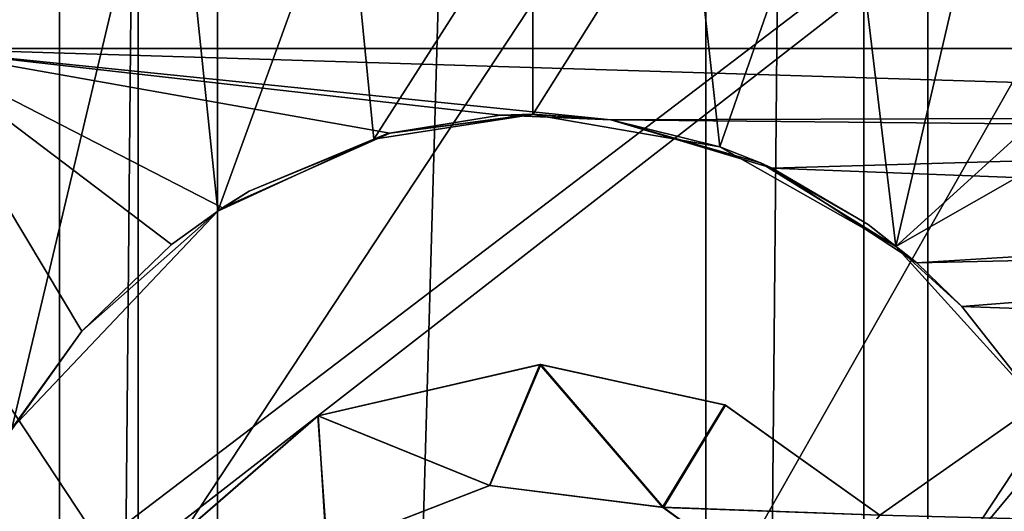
# Model space of a CAD drawing. Extents: x -3 to 104, y -79 to 161.
# Tile 121 of 203: x 51.69 to 59.17, y 54.89 to 58.63. Entities that reach past the tile are written whole.
import ezdxf

# ---------------------------------------------------------------- set-up
doc = ezdxf.new("R2010")
doc.units = 0
doc.header["$MEASUREMENT"] = 0

msp = doc.modelspace()

# ---------------------------------------------------------------- linework, layer by layer
for points in [[(51.990002, 130, -10.3), (48.279999, 0, -10.3), (48.279999, 130, -10.3)], [(51.990002, 0, -10.3), (48.279999, 0, -10.3), (51.990002, 130, -10.3)], [(51.990002, 0, -71.599998), (51.990002, 130, -71.599998), (53.189999, 130, -71.599998)], [(53.189999, 0, -71.599998), (51.990002, 0, -71.599998), (53.189999, 130, -71.599998)], [(51.990002, 130, -71.599998), (51.990002, 0, -10.3), (51.990002, 130, -10.3)], [(51.990002, 0, -71.599998), (51.990002, 0, -10.3), (51.990002, 130, -71.599998)], [(56.900002, 130, -10.3), (53.189999, 0, -10.3), (53.189999, 130, -10.3)], [(56.900002, 0, -10.3), (53.189999, 0, -10.3), (56.900002, 130, -10.3)], [(53.189999, 130, -10.3), (53.189999, 0, -71.599998), (53.189999, 130, -71.599998)], [(53.189999, 0, -10.3), (53.189999, 0, -71.599998), (53.189999, 130, -10.3)], [(56.900002, 0, -71.599998), (56.900002, 130, -71.599998), (58.099998, 130, -71.599998)], [(58.099998, 0, -71.599998), (56.900002, 0, -71.599998), (58.099998, 130, -71.599998)], [(56.900002, 130, -71.599998), (56.900002, 0, -10.3), (56.900002, 130, -10.3)], [(56.900002, 0, -71.599998), (56.900002, 0, -10.3), (56.900002, 130, -71.599998)], [(61.810001, 130, -10.3), (58.099998, 0, -10.3), (58.099998, 130, -10.3)], [(61.810001, 0, -10.3), (58.099998, 0, -10.3), (61.810001, 130, -10.3)], [(58.099998, 130, -10.3), (58.099998, 0, -71.599998), (58.099998, 130, -71.599998)], [(58.099998, 0, -10.3), (58.099998, 0, -71.599998), (58.099998, 130, -10.3)], [(39.471001, 29.076, 0.1), (39.238899, 116.759003, 0.1), (60.471001, 126.727997, 0.1)], [(39.471001, 29.076, 0.1), (60.471001, 126.727997, 0.1), (60.471001, 19.228001, 0.1)], [(39.528702, 112.523003), (39.528702, 23.4326), (96.9217, 124.593002)], [(39.528702, 23.4326), (96.9217, 5.4074), (96.9217, 124.593002)], [(5.1713, 6.7213, -72.699997), (95.428703, 123.278999, -72.699997), (5.1713, 123.278999, -72.699997)], [(5.1713, 6.7213, -72.699997), (95.428703, 6.7213, -72.699997), (95.428703, 123.278999, -72.699997)], [(37.971001, 29.478001, 18.9), (72.336403, 70.811302, 18.9), (9.6776, 87.4431, 18.9)], [(72.509804, 70.052002, 54.099998), (9.6776, 22.179501, 54.099998), (9.6776, 87.4431, 54.099998)], [(53.037399, 83.789101, -74.699997), (45.1115, 38.364899, -74.699997), (50.609001, 83.800003, -74.699997)], [(53.037399, 83.789101, -74.699997), (45.672901, 38.094601, -74.699997), (45.1115, 38.364899, -74.699997)], [(53.037399, 83.789101, -74.699997), (69.927101, 38.094601, -74.699997), (45.672901, 38.094601, -74.699997)], [(60.995499, 83.774101, -74.699997), (69.927101, 38.094601, -74.699997), (53.037399, 83.789101, -74.699997)], [(72.509804, 70.052002, 18.9), (72.336403, 70.811302, 18.9), (37.971001, 29.478001, 18.9)], [(72.509804, 70.052002, 54.099998), (10.1631, 21.570601, 54.099998), (9.6776, 22.179501, 54.099998)], [(72.509804, 21.570601, 54.099998), (10.1631, 21.570601, 54.099998), (72.509804, 70.052002, 54.099998)], [(39.238899, 29.196899, 18.9), (72.509804, 70.052002, 18.9), (37.971001, 29.478001, 18.9)], [(72.9953, 69.4431, 18.9), (72.509804, 70.052002, 18.9), (39.238899, 29.196899, 18.9)], [(80.207298, 56.689499, 18.9), (72.9953, 69.4431, 18.9), (39.238899, 29.196899, 18.9)], [(52.586399, 54.2113, 55.700001), (52.586399, 63.311298, 55.700001), (46.586399, 63.311298, 55.700001)], [(46.586399, 54.2113, 55.700001), (52.586399, 54.2113, 55.700001), (46.586399, 63.311298, 55.700001)], [(52.586399, 54.2113, 55.700001), (58.586399, 63.311298, 55.700001), (52.586399, 63.311298, 55.700001)], [(52.586399, 54.2113, 55.700001), (58.586399, 54.2113, 55.700001), (58.586399, 63.311298, 55.700001)], [(58.586399, 54.2113, 55.700001), (64.586403, 54.2113, 55.700001), (64.586403, 63.311298, 55.700001)], [(58.586399, 54.2113, 55.700001), (64.586403, 63.311298, 55.700001), (58.586399, 63.311298, 55.700001)], [(59.520901, 61.959, 70.703003), (57.932899, 60.3195, 70.787102), (58.341301, 56.9058, 70.867104)], [(59.520901, 61.959, 70.703003), (58.341301, 56.9058, 70.867104), (63.745998, 61.811798, 70.620598)], [(47.466499, 61.874599, 70.863899), (46.341202, 56.905899, 71.011597), (51.745998, 61.811798, 70.824097)], [(46.341202, 56.905899, 71.011597), (52.8358, 60.609699, 70.8535), (51.745998, 61.811798, 70.824097)], [(58.341301, 56.9058, 70.867104), (64.835701, 60.609798, 70.6381), (63.745998, 61.811798, 70.620598)], [(46.341202, 56.905899, 71.011597), (47.426701, 55.710701, 71.0252), (52.8358, 60.609699, 70.8535)], [(47.426701, 55.710701, 71.0252), (51.629002, 55.522202, 70.988197), (52.8358, 60.609699, 70.8535)], [(52.8358, 60.609699, 70.8535), (51.629002, 55.522202, 70.988197), (53.193001, 57.174, 70.939796)], [(52.8358, 60.609699, 70.8535), (53.193001, 57.174, 70.939796), (54.1665, 59.858101, 70.859299)], [(58.341301, 56.9058, 70.867104), (59.426701, 55.710701, 70.868797), (64.835701, 60.609798, 70.6381)], [(56.770199, 59.7939, 70.822304), (57.006401, 57.663502, 70.873802), (57.932899, 60.3195, 70.787102)], [(57.932899, 60.3195, 70.787102), (57.006401, 57.663502, 70.873802), (58.341301, 56.9058, 70.867104)], [(54.1665, 59.858101, 70.859299), (53.193001, 57.174, 70.939796), (54.376999, 57.720501, 70.912102)], [(54.1665, 59.858101, 70.859299), (54.376999, 57.720501, 70.912102), (55.586399, 59.613499, 70.845001)], [(56.770199, 59.7939, 70.822304), (55.586399, 57.908699, 70.889702), (57.006401, 57.663502, 70.873802)], [(55.586399, 59.613499, 70.845001), (55.586399, 57.908699, 70.889702), (56.770199, 59.7939, 70.822304)], [(55.586399, 59.613499, 70.845001), (54.376999, 57.720501, 70.912102), (55.586399, 57.908699, 70.889702)], [(79.018997, 59.511299, 66.900002), (20.6143, 58.411301, 66.900002), (19.783899, 58.846901, 66.900002)], [(79.018997, 58.411301, 66.900002), (20.6143, 58.411301, 66.900002), (79.018997, 59.511299, 66.900002)], [(79.018997, 58.411301, 66.900002), (50.873001, 58.411301, 69.286697), (20.6143, 58.411301, 66.900002)], [(52.84, 56.9221, 69.297798), (50.873001, 58.411301, 69.286697), (53.226799, 57.200901, 69.287102)], [(53.226799, 57.200901, 69.287102), (50.873001, 58.411301, 69.286697), (54.500198, 57.7682, 69.257103)], [(54.500198, 57.7682, 69.257103), (50.873001, 58.411301, 69.286697), (55.3386, 57.9044, 69.241898)], [(55.3386, 57.9044, 69.241898), (50.873001, 58.411301, 69.286697), (56.177299, 57.8694, 69.230103)], [(56.177299, 57.8694, 69.230103), (50.873001, 58.411301, 69.286697), (67.3386, 57.9044, 68.998901)], [(67.3386, 57.9044, 68.998901), (50.873001, 58.411301, 69.286697), (79.012398, 58.411301, 68.624397)], [(52.84, 56.9221, 69.297798), (52.158798, 56.2616, 69.319), (50.873001, 58.411301, 69.286697)], [(52.158798, 56.2616, 69.319), (51.606998, 55.4869, 69.3386), (50.873001, 58.411301, 69.286697)], [(79.012398, 58.411301, 68.624397), (50.873001, 58.411301, 69.286697), (79.018997, 58.411301, 66.900002)], [(54.480301, 57.763401, 70.208199), (55.586399, 57.908699, 70.889702), (54.376999, 57.720501, 70.912102)], [(54.480301, 57.763401, 70.208199), (55.586399, 57.911201, 70.188698), (55.586399, 57.908699, 70.889702)], [(54.480301, 57.763401, 70.208199), (55.3386, 57.9044, 69.241898), (55.586399, 57.911201, 70.188698)], [(54.500198, 57.7682, 69.257103), (55.3386, 57.9044, 69.241898), (54.480301, 57.763401, 70.208199)], [(55.3386, 57.9044, 69.241898), (56.177299, 57.8694, 69.230103), (55.586399, 57.911201, 70.188698)], [(55.586399, 57.911201, 70.188698), (56.177299, 57.8694, 70.180603), (55.586399, 57.908699, 70.889702)], [(55.586399, 57.911201, 70.188698), (56.177299, 57.8694, 69.230103), (56.177299, 57.8694, 70.180603)], [(56.177299, 57.8694, 70.180603), (57.006401, 57.663502, 70.873802), (55.586399, 57.908699, 70.889702)], [(66.500198, 57.7682, 69.0233), (56.177299, 57.8694, 69.230103), (67.3386, 57.9044, 68.998901)], [(57.403198, 57.5019, 69.218597), (56.177299, 57.8694, 69.230103), (66.500198, 57.7682, 69.0233)], [(56.177299, 57.8694, 70.180603), (57.313999, 57.542702, 70.1698), (57.006401, 57.663502, 70.873802)], [(56.177299, 57.8694, 69.230103), (57.313999, 57.542702, 70.1698), (56.177299, 57.8694, 70.180603)], [(56.177299, 57.8694, 69.230103), (57.403198, 57.5019, 69.218597), (57.313999, 57.542702, 70.1698)], [(53.226799, 57.200901, 69.287102), (54.500198, 57.7682, 69.257103), (53.4305, 57.325298, 70.232101)], [(53.4305, 57.325298, 70.232101), (54.500198, 57.7682, 69.257103), (54.480301, 57.763401, 70.208199)], [(53.4305, 57.325298, 70.232101), (54.480301, 57.763401, 70.208199), (54.376999, 57.720501, 70.912102)], [(65.226799, 57.200901, 69.067101), (57.403198, 57.5019, 69.218597), (66.500198, 57.7682, 69.0233)], [(53.4305, 57.325298, 70.232101), (54.376999, 57.720501, 70.912102), (53.193001, 57.174, 70.939796)], [(57.313999, 57.542702, 70.1698), (58.341301, 56.9058, 70.867104), (57.006401, 57.663502, 70.873802)], [(57.313999, 57.542702, 70.1698), (58.131802, 57.0742, 70.1661), (58.341301, 56.9058, 70.867104)], [(57.313999, 57.542702, 70.1698), (57.403198, 57.5019, 69.218597), (58.131802, 57.0742, 70.1661)], [(58.501499, 56.7808, 69.215202), (57.403198, 57.5019, 69.218597), (65.226799, 57.200901, 69.067101)], [(57.403198, 57.5019, 69.218597), (58.501499, 56.7808, 69.215202), (58.131802, 57.0742, 70.1661)], [(53.226799, 57.200901, 70.237503), (53.4305, 57.325298, 70.232101), (53.193001, 57.174, 70.939796)], [(53.226799, 57.200901, 70.237503), (53.226799, 57.200901, 69.287102), (53.4305, 57.325298, 70.232101)], [(51.629002, 55.522202, 70.988197), (52.158798, 56.2616, 70.269402), (53.193001, 57.174, 70.939796)], [(52.158798, 56.2616, 70.269402), (52.84, 56.9221, 70.248199), (53.193001, 57.174, 70.939796)], [(52.84, 56.9221, 70.248199), (53.226799, 57.200901, 70.237503), (53.193001, 57.174, 70.939796)], [(52.84, 56.9221, 69.297798), (53.226799, 57.200901, 69.287102), (53.226799, 57.200901, 70.237503)], [(52.84, 56.9221, 69.297798), (53.226799, 57.200901, 70.237503), (52.84, 56.9221, 70.248199)], [(64.839996, 56.9221, 69.0821), (58.501499, 56.7808, 69.215202), (65.226799, 57.200901, 69.067101)], [(58.131802, 57.0742, 70.1661), (58.501499, 56.7808, 70.165703), (58.341301, 56.9058, 70.867104)], [(58.131802, 57.0742, 70.1661), (58.501499, 56.7808, 69.215202), (58.501499, 56.7808, 70.165703)], [(52.158798, 56.2616, 69.319), (52.84, 56.9221, 70.248199), (52.158798, 56.2616, 70.269402)], [(52.158798, 56.2616, 69.319), (52.84, 56.9221, 69.297798), (52.84, 56.9221, 70.248199)], [(58.844002, 56.450699, 69.215599), (58.501499, 56.7808, 69.215202), (64.839996, 56.9221, 69.0821)], [(64.158798, 56.2616, 69.110703), (58.844002, 56.450699, 69.215599), (64.839996, 56.9221, 69.0821)], [(58.844002, 56.450699, 70.166), (59.426701, 55.710701, 70.868797), (58.341301, 56.9058, 70.867104)], [(58.501499, 56.7808, 70.165703), (58.844002, 56.450699, 70.166), (58.341301, 56.9058, 70.867104)], [(58.844002, 56.450699, 69.215599), (58.844002, 56.450699, 70.166), (58.501499, 56.7808, 70.165703)], [(58.501499, 56.7808, 69.215202), (58.844002, 56.450699, 69.215599), (58.501499, 56.7808, 70.165703)], [(40.2691, 28.4063, 18.9), (80.207298, 56.689499, 18.9), (39.238899, 29.196899, 18.9)], [(72.9953, 22.179501, 18.9), (80.207298, 56.689499, 18.9), (40.2691, 28.4063, 18.9)], [(64.158798, 56.2616, 69.110703), (59.426701, 55.710701, 69.218102), (58.844002, 56.450699, 69.215599)], [(58.844002, 56.450699, 70.166), (59.426701, 55.710701, 70.168602), (59.426701, 55.710701, 70.868797)], [(58.844002, 56.450699, 69.215599), (59.426701, 55.710701, 69.218102), (58.844002, 56.450699, 70.166)], [(58.844002, 56.450699, 70.166), (59.426701, 55.710701, 69.218102), (59.426701, 55.710701, 70.168602)], [(51.606998, 55.4869, 69.3386), (52.158798, 56.2616, 69.319), (52.158798, 56.2616, 70.269402)], [(51.606998, 55.4869, 69.3386), (52.158798, 56.2616, 70.269402), (51.629002, 55.522202, 70.988197)], [(53.9515, 55.6185, 70.257797), (55.6395, 56.010799, 70.226997), (55.2551, 55.090801, 70.247597)], [(55.6395, 56.010799, 70.226997), (53.9515, 55.6185, 70.257797), (55.6465, 56.0107, 70.927101)], [(53.9515, 55.6185, 70.257797), (53.9552, 55.620399, 70.957802), (55.6465, 56.0107, 70.927101)], [(53.9552, 55.620399, 70.957802), (55.257702, 55.091099, 70.947701), (55.6465, 56.0107, 70.927101)], [(55.2551, 55.090801, 70.247597), (55.6395, 56.010799, 70.226997), (56.570999, 54.925201, 70.229797)], [(55.6465, 56.0107, 70.927101), (55.257702, 55.091099, 70.947701), (56.577301, 54.922699, 70.929901)], [(56.570999, 54.925201, 70.229797), (55.6395, 56.010799, 70.226997), (57.044498, 55.702599, 70.210197)], [(55.6395, 56.010799, 70.226997), (55.6465, 56.0107, 70.927101), (57.048599, 55.700802, 70.9104)], [(57.044498, 55.702599, 70.210197), (55.6395, 56.010799, 70.226997), (57.048599, 55.700802, 70.9104)], [(55.6465, 56.0107, 70.927101), (56.577301, 54.922699, 70.929901), (57.048599, 55.700802, 70.9104)], [(56.570999, 54.925201, 70.229797), (57.044498, 55.702599, 70.210197), (58.219898, 54.8657, 70.203201)], [(57.048599, 55.700802, 70.9104), (56.577301, 54.922699, 70.929901), (58.219898, 54.8657, 70.903099)], [(57.044498, 55.702599, 70.210197), (57.048599, 55.700802, 70.9104), (58.219898, 54.8657, 70.903099)], [(58.219898, 54.8657, 70.203201), (57.044498, 55.702599, 70.210197), (58.219898, 54.8657, 70.903099)], [(58.219898, 54.8657, 70.903099), (59.900799, 54.8218, 70.873199), (59.426701, 55.710701, 70.868797)], [(58.219898, 54.8657, 70.203201), (59.426701, 55.710701, 70.168602), (59.900799, 54.821899, 70.173302)], [(58.219898, 54.8657, 70.903099), (59.426701, 55.710701, 70.868797), (58.219898, 54.8657, 70.203201)], [(58.219898, 54.8657, 70.203201), (59.426701, 55.710701, 70.868797), (59.426701, 55.710701, 70.168602)], [(52.641602, 54.4818, 70.291298), (52.6423, 54.482899, 70.991402), (53.9552, 55.620399, 70.957802)], [(53.9515, 55.6185, 70.257797), (52.641602, 54.4818, 70.291298), (53.9552, 55.620399, 70.957802)], [(52.641602, 54.4818, 70.291298), (53.9515, 55.6185, 70.257797), (54.022099, 54.611801, 70.271698)], [(52.6423, 54.482899, 70.991402), (54.0187, 54.609402, 70.971802), (53.9552, 55.620399, 70.957802)], [(54.022099, 54.611801, 70.271698), (53.9515, 55.6185, 70.257797), (55.2551, 55.090801, 70.247597)], [(53.9552, 55.620399, 70.957802), (54.0187, 54.609402, 70.971802), (55.257702, 55.091099, 70.947701)], [(54.0187, 54.609402, 70.971802), (54.022099, 54.611801, 70.271698), (55.257702, 55.091099, 70.947701)], [(54.022099, 54.611801, 70.271698), (55.2551, 55.090801, 70.247597), (55.257702, 55.091099, 70.947701)], [(55.257702, 55.091099, 70.947701), (55.2551, 55.090801, 70.247597), (56.577301, 54.922699, 70.929901)], [(55.2551, 55.090801, 70.247597), (56.570999, 54.925201, 70.229797), (56.577301, 54.922699, 70.929901)], [(56.577301, 54.922699, 70.929901), (56.570999, 54.925201, 70.229797), (57.6572, 54.1437, 70.9217)], [(56.570999, 54.925201, 70.229797), (57.6572, 54.143799, 70.222099), (57.6572, 54.1437, 70.9217)], [(56.570999, 54.925201, 70.229797), (58.219898, 54.8657, 70.203201), (57.6572, 54.143799, 70.222099)], [(56.577301, 54.922699, 70.929901), (57.6572, 54.1437, 70.9217), (58.219898, 54.8657, 70.903099)]]:
    msp.add_3dface(points)

doc.saveas('drawing.dxf')
